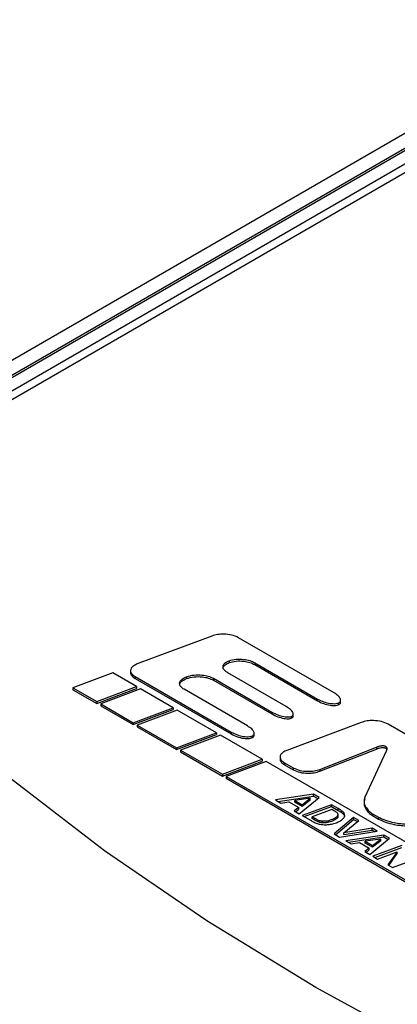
# Paper-space layout 'Sheet1' of a CAD drawing. Header units: millimetres. Extents: x -1 to 420, y -14 to 297.
# Tile 89 of 110: x 316 to 319.31, y 240.29 to 248.92. Entities that reach past the tile are written whole.
import ezdxf

# ---------------------------------------------------------------- set-up
doc = ezdxf.new("R2010")
doc.units = ezdxf.units.MM

psp = doc.layouts.new('Sheet1')

# ---------------------------------------------------------------- linework, layer by layer
at = {"color": 7, "linetype": 'Continuous', "lineweight": 25}
for p, q in [((331.9949, 255.2067), (306.1431, 240.2828)), ((332.0156, 255.0862), (306.3934, 240.2948)), ((332.0456, 255.0832), (306.4234, 240.2918)), ((332.0456, 254.9672), (306.6243, 240.2918)), ((331.9632, 254.8452), (313.7906, 244.3543)), ((317.6855, 243.5171), (317.0321, 243.2722)), ((318.7591, 243.0188), (317.9207, 243.5028)), ((317.8374, 243.3006), (317.8374, 243.2843)), ((316.973, 243.2154), (316.973, 243.195)), ((318.0635, 243.2829), (318.6147, 242.9647)), ((318.0635, 243.2829), (318.0635, 243.2666)), ((318.0635, 243.2666), (318.6147, 242.9484)), ((316.8165, 243.194), (316.4672, 243.0625)), ((317.0255, 243.0734), (316.8165, 243.194)), ((317.0121, 243.1622), (317.8565, 242.6747)), ((317.0121, 243.1622), (317.0121, 243.1459)), ((317.0121, 243.1459), (317.8565, 242.6584)), ((317.4623, 243.16), (317.4645, 243.1608)), ((317.4623, 243.16), (317.4623, 243.1437)), ((317.4623, 243.1437), (317.4645, 243.1445)), ((317.4645, 243.1608), (317.4645, 243.1445)), ((317.6998, 243.1466), (318.2126, 242.8505)), ((317.6998, 243.1466), (317.6998, 243.1302)), ((317.6998, 243.1302), (318.2126, 242.8342)), ((318.3393, 242.898), (317.8264, 243.1941)), ((316.4672, 243.0625), (316.6762, 242.9419)), ((316.4672, 243.0625), (316.4672, 243.0462)), ((316.4672, 243.0462), (316.6762, 242.9255)), ((316.6762, 242.9419), (317.0255, 243.0734)), ((316.6762, 242.9255), (317.0255, 243.0571)), ((317.0601, 243.0534), (316.7107, 242.9219)), ((317.0255, 243.0734), (317.0255, 243.0571)), ((317.3459, 242.8884), (317.0601, 243.0534)), ((317.9995, 242.7283), (317.4423, 243.0501)), ((316.6762, 242.9419), (316.6762, 242.9255)), ((318.6147, 242.9647), (318.6147, 242.9484)), ((318.8163, 242.9368), (318.8163, 242.9572)), ((316.7107, 242.9219), (316.9966, 242.7569)), ((316.7107, 242.9219), (316.7107, 242.9056)), ((316.7107, 242.9056), (316.9966, 242.7406)), ((316.9966, 242.7569), (317.3459, 242.8884)), ((316.9966, 242.7406), (317.3459, 242.8721)), ((317.3805, 242.8685), (317.0311, 242.737)), ((317.3459, 242.8884), (317.3459, 242.8721)), ((317.7261, 242.669), (317.3805, 242.8685)), ((318.7945, 242.9297), (318.7945, 242.9134)), ((318.2126, 242.8505), (318.2126, 242.8342)), ((318.3835, 242.8122), (318.3835, 242.7959)), ((318.4007, 242.8143), (318.4007, 242.8347)), ((316.9966, 242.7569), (316.9966, 242.7406)), ((317.0311, 242.737), (317.3767, 242.5375)), ((317.0311, 242.737), (317.0311, 242.7206)), ((317.0311, 242.7206), (317.3767, 242.5211)), ((318.9979, 242.7595), (318.3445, 242.5145)), ((319.4972, 242.5927), (319.2331, 242.7452)), ((317.3767, 242.5375), (317.7261, 242.669)), ((317.3767, 242.5211), (317.7261, 242.6526)), ((317.7607, 242.649), (317.4113, 242.5175)), ((317.7261, 242.669), (317.7261, 242.6526)), ((318.1272, 242.4374), (317.7607, 242.649)), ((317.8565, 242.6747), (317.8565, 242.6584)), ((318.0356, 242.6394), (318.0356, 242.6231)), ((318.0571, 242.6462), (318.0571, 242.6666)), ((317.3767, 242.5375), (317.3767, 242.5211)), ((317.4113, 242.5175), (317.7795, 242.3049)), ((317.4113, 242.5175), (317.4113, 242.5012)), ((318.6338, 242.348), (319.1297, 242.5428)), ((318.6338, 242.3317), (319.1297, 242.5265)), ((319.1297, 242.5428), (319.1297, 242.5265)), ((317.4113, 242.5012), (317.7795, 242.2886)), ((317.7795, 242.3049), (318.1272, 242.4374)), ((318.1272, 242.4374), (318.1272, 242.4211)), ((318.2854, 242.4578), (318.2854, 242.4374)), ((319.2159, 242.5074), (319.0288, 242.1056)), ((317.7795, 242.2886), (318.1272, 242.4211)), ((318.1618, 242.4175), (317.8124, 242.2859)), ((321.4982, 240.4913), (318.1618, 242.4175)), ((318.3245, 242.4046), (318.4005, 242.3607)), ((318.3245, 242.4046), (318.3245, 242.3883)), ((318.3245, 242.3883), (318.4005, 242.3444)), ((318.4005, 242.3607), (318.4005, 242.3444)), ((318.6338, 242.348), (318.6338, 242.3317)), ((317.7795, 242.3049), (317.7795, 242.2886)), ((317.8124, 242.2859), (321.1489, 240.3598)), ((317.8124, 242.2859), (317.8124, 242.2696)), ((317.8124, 242.2696), (321.1489, 240.3435)), ((318.5769, 242.1296), (318.2443, 242.0795)), ((318.2443, 242.0795), (318.2903, 242.053)), ((318.2668, 242.0665), (318.5769, 242.1133)), ((318.55, 242.0942), (318.4132, 242.0758)), ((318.4522, 241.9595), (318.6266, 242.1009)), ((318.4783, 242.0382), (318.55, 242.0942)), ((318.55, 242.0779), (318.4783, 242.0219)), ((318.55, 242.0779), (318.55, 242.0942)), ((318.6266, 242.1009), (318.5769, 242.1296)), ((318.5769, 242.1133), (318.5769, 242.1296)), ((318.5769, 242.1133), (318.6148, 242.0914)), ((318.2903, 242.053), (318.3627, 242.0646)), ((318.3627, 242.0646), (318.4489, 242.0149)), ((318.4489, 242.0149), (318.4098, 241.984)), ((318.4132, 242.0758), (318.4783, 242.0382)), ((318.4132, 242.0595), (318.4132, 242.0758)), ((318.4783, 242.0219), (318.4132, 242.0595)), ((318.4217, 241.9771), (318.4489, 241.9986)), ((318.4489, 241.9986), (318.4489, 242.0149)), ((318.4783, 242.0219), (318.4783, 242.0382)), ((318.7354, 242.0381), (318.4802, 241.9433)), ((318.4974, 241.9334), (318.7354, 242.0218)), ((318.7379, 241.9967), (318.566, 241.9328)), ((318.794, 242.0043), (318.7354, 242.0381)), ((318.7354, 242.0218), (318.7354, 242.0381)), ((318.7354, 242.0218), (318.794, 241.988)), ((318.7638, 241.9817), (318.7379, 241.9967)), ((318.794, 241.988), (318.794, 242.0043)), ((318.4098, 241.984), (318.4522, 241.9595)), ((318.4802, 241.9433), (318.5569, 241.8991)), ((318.566, 241.9328), (318.5887, 241.9197)), ((318.566, 241.9164), (318.566, 241.9328)), ((318.5887, 241.9033), (318.566, 241.9164)), ((318.5887, 241.9033), (318.5887, 241.9197)), ((318.9304, 241.9255), (318.7597, 241.782)), ((318.7661, 241.9051), (318.7661, 241.9214)), ((318.7712, 241.7753), (318.9304, 241.9092)), ((318.7922, 241.9288), (318.7922, 241.9451)), ((318.7931, 241.9359), (318.7922, 241.9288)), ((318.7934, 241.9359), (318.7934, 241.9522)), ((318.8245, 241.9695), (318.8245, 241.9858)), ((318.8433, 241.9525), (318.8433, 241.9688)), ((318.975, 241.8998), (318.9304, 241.9255)), ((318.9304, 241.9092), (318.9304, 241.9255)), ((318.9304, 241.9092), (318.9633, 241.8902)), ((319.097, 241.9586), (319.1487, 241.9288)), ((319.097, 241.9586), (319.097, 241.9423)), ((319.097, 241.9423), (319.1487, 241.9124)), ((319.1487, 241.9288), (319.1487, 241.9124)), ((318.6273, 241.8844), (318.6273, 241.9008)), ((318.6584, 241.8791), (318.6584, 241.8954)), ((318.7116, 241.8841), (318.7116, 241.9004)), ((318.844, 241.7923), (318.975, 241.8998)), ((319.0925, 241.8319), (318.844, 241.7923)), ((319.1369, 241.8063), (319.0925, 241.8319)), ((319.0925, 241.8156), (319.0925, 241.8319)), ((318.7597, 241.782), (318.8074, 241.7544)), ((318.8074, 241.7544), (319.1369, 241.8063)), ((318.844, 241.776), (319.0925, 241.8156)), ((318.844, 241.776), (318.844, 241.7923)), ((319.1958, 241.7723), (318.8632, 241.7222)), ((318.8857, 241.7093), (319.1958, 241.756)), ((319.1689, 241.7369), (319.0321, 241.7185)), ((319.0711, 241.6022), (319.2455, 241.7436)), ((319.0925, 241.8156), (319.1147, 241.8028)), ((319.0972, 241.6809), (319.1689, 241.7369)), ((319.1689, 241.7206), (319.1689, 241.7369)), ((319.2455, 241.7436), (319.1958, 241.7723)), ((319.1958, 241.756), (319.1958, 241.7723)), ((319.1958, 241.756), (319.2337, 241.7341)), ((318.8632, 241.7222), (318.9092, 241.6957)), ((318.9092, 241.6957), (318.9816, 241.7074)), ((318.9816, 241.7074), (319.0678, 241.6576)), ((319.0678, 241.6576), (319.0287, 241.6267)), ((319.0321, 241.7185), (319.0972, 241.6809)), ((319.0321, 241.7022), (319.0321, 241.7185)), ((319.0972, 241.6646), (319.0321, 241.7022)), ((319.0678, 241.6413), (319.0678, 241.6576)), ((319.1689, 241.7206), (319.0972, 241.6646)), ((319.0972, 241.6646), (319.0972, 241.6809)), ((319.3546, 241.6806), (319.0996, 241.5858)), ((319.1168, 241.5759), (319.3546, 241.6643)), ((319.0287, 241.6267), (319.0711, 241.6022)), ((319.0406, 241.6198), (319.0678, 241.6413)), ((319.0996, 241.5858), (319.1412, 241.5617)), ((319.1412, 241.5617), (319.3126, 241.6254)), ((319.3126, 241.6254), (319.2305, 241.5102)), ((319.2387, 241.5054), (319.3126, 241.6091)), ((319.2721, 241.4862), (319.5272, 241.581)), ((319.3126, 241.6091), (319.3126, 241.6254)), ((319.2305, 241.5102), (319.2721, 241.4862))]:
    psp.add_line(p, q, dxfattribs=at)
at = {"color": 8, "linetype": 'Continuous', "lineweight": 25}
psp.add_line((318.8514, 241.942), (318.8514, 241.9512), dxfattribs=at)
at = {"color": 7, "linetype": 'Continuous', "lineweight": 25, "flags": 128}
psp.add_lwpolyline([(325.3871, 237.6598), (324.1487, 238.0278), (322.9481, 238.4355), (321.7893, 238.8816), (320.6758, 239.3647), (319.6112, 239.8832), (318.5989, 240.4356), (317.6421, 241.0199), (316.7439, 241.6345), (315.9071, 242.2773), (315.1343, 242.9463), (314.4281, 243.6394), (313.7906, 244.3543)], dxfattribs=at)
at = {"color": 7, "linetype": 'Continuous', "lineweight": 25}
for points, knots in [([(317.9207, 243.5028), (317.9019, 243.5112), (317.8639, 243.528), (317.797, 243.5347), (317.7353, 243.5318), (317.702, 243.522), (317.6855, 243.5171)], [0, 0, 0, 0, 0.277481, 0.560101, 0.781767, 1, 1, 1, 1]), ([(317.8264, 243.1941), (317.8168, 243.2005), (317.7984, 243.2129), (317.7848, 243.2355), (317.7844, 243.2592), (317.8007, 243.2835), (317.8248, 243.2947), (317.8374, 243.3006)], [0, 0, 0, 0, 0.206465, 0.393607, 0.569984, 0.77651, 1, 1, 1, 1]), ([(317.8374, 243.3006), (317.8575, 243.306), (317.8987, 243.317), (317.9636, 243.3143), (318.0208, 243.3033), (318.0493, 243.2897), (318.0635, 243.2829)], [0, 0, 0, 0, 0.269131, 0.549706, 0.774796, 1, 1, 1, 1]), ([(317.8374, 243.2843), (317.8575, 243.2896), (317.8987, 243.3006), (317.9636, 243.2979), (318.0208, 243.287), (318.0493, 243.2734), (318.0635, 243.2666)], [0, 0, 0, 0, 0.269131, 0.549706, 0.774796, 1, 1, 1, 1]), ([(293.4853, 208.4422), (294.2925, 208.5721), (295.9075, 208.8321), (298.2706, 209.3274), (300.753, 209.9399), (303.3209, 210.7071), (305.9454, 211.6444), (308.4584, 212.6877), (310.8548, 213.8235), (313.1306, 215.0378), (315.3674, 216.3708), (317.5618, 217.8188), (319.7281, 219.3715), (322.2303, 221.2904), (325.0362, 223.5859), (328.1649, 226.2459), (331.0446, 228.6834), (333.7381, 230.8731), (336.26, 232.8085), (338.9109, 234.6834), (341.4131, 236.2786), (343.7335, 237.6051), (345.8218, 238.6872), (348.0064, 239.7047), (350.2856, 240.6469), (352.5224, 241.4548), (354.6977, 242.1356), (356.7848, 242.712), (358.2188, 243.0379), (358.9355, 243.2008)], [0, 0, 0, 0, 0.027717, 0.05546, 0.083177, 0.117121, 0.151185, 0.185354, 0.219572, 0.253751, 0.287773, 0.32568, 0.363607, 0.401527, 0.462639, 0.523763, 0.584887, 0.631004, 0.677154, 0.723264, 0.769326, 0.800145, 0.831038, 0.861937, 0.892791, 0.923577, 0.949045, 0.974532, 1, 1, 1, 1]), ([(317.0321, 243.2722), (317.0204, 243.2669), (316.998, 243.2569), (316.9774, 243.2357), (316.9703, 243.2115), (316.98, 243.1846), (317.0011, 243.1699), (317.0121, 243.1622)], [0, 0, 0, 0, 0.199042, 0.381173, 0.556606, 0.767771, 1, 1, 1, 1]), ([(317.7867, 243.2309), (317.7864, 243.2345), (317.7853, 243.2465), (317.8012, 243.2672), (317.825, 243.2784), (317.8374, 243.2843)], [0, 0, 0, 0, 0.16659, 0.566856, 1, 1, 1, 1]), ([(358.9601, 243.1379), (358.2435, 242.9786), (356.8098, 242.6599), (354.7228, 242.092), (352.5474, 241.418), (350.3106, 240.6152), (348.0312, 239.6771), (345.8467, 238.6627), (343.7589, 237.5829), (341.4386, 236.2585), (338.9365, 234.6651), (336.2855, 232.7916), (333.7639, 230.8572), (331.0705, 228.668), (328.1909, 226.2306), (325.0624, 223.5701), (322.2568, 221.2737), (319.7548, 219.3537), (317.5884, 217.7997), (315.3938, 216.35), (313.1564, 215.0152), (310.8796, 213.7988), (308.4824, 212.6604), (305.9688, 211.6139), (303.3437, 210.6727), (300.775, 209.9005), (298.2916, 209.2821), (295.9271, 208.78), (294.3111, 208.5132), (293.5035, 208.3799)], [0, 0, 0, 0, 0.0254296, 0.0508787, 0.0763087, 0.1070663, 0.1378927, 0.1687637, 0.19963, 0.2304211, 0.2764661, 0.3225589, 0.3686921, 0.4147922, 0.4759156, 0.5370396, 0.5981514, 0.6360842, 0.6740234, 0.7119423, 0.7459924, 0.7801988, 0.8144449, 0.8486418, 0.8827347, 0.9167087, 0.9444636, 0.9722443, 1, 1, 1, 1]), ([(316.9731, 243.1971), (316.9731, 243.1969), (316.9704, 243.1879), (316.9812, 243.1682), (317.0015, 243.1536), (317.0121, 243.1459)], [0, 0, 0, 0, 0.008239, 0.480563, 1, 1, 1, 1]), ([(317.4423, 243.0501), (317.4327, 243.0566), (317.4144, 243.069), (317.402, 243.0923), (317.4037, 243.1168), (317.4228, 243.1419), (317.4487, 243.1538), (317.4623, 243.16)], [0, 0, 0, 0, 0.198992, 0.381086, 0.556555, 0.767784, 1, 1, 1, 1]), ([(317.4048, 243.0849), (317.4047, 243.0895), (317.4044, 243.1032), (317.4233, 243.1256), (317.4489, 243.1374), (317.4623, 243.1437)], [0, 0, 0, 0, 0.197053, 0.579526, 1, 1, 1, 1]), ([(317.4645, 243.1608), (317.4859, 243.1667), (317.5291, 243.1786), (317.597, 243.1772), (317.6563, 243.167), (317.6854, 243.1533), (317.6998, 243.1466)], [0, 0, 0, 0, 0.2776419, 0.5602231, 0.7818075, 1, 1, 1, 1]), ([(317.4645, 243.1445), (317.4859, 243.1504), (317.5291, 243.1623), (317.597, 243.1609), (317.6563, 243.1506), (317.6854, 243.137), (317.6998, 243.1302)], [0, 0, 0, 0, 0.2776419, 0.5602231, 0.7818075, 1, 1, 1, 1]), ([(318.6147, 242.9647), (318.6318, 242.9561), (318.6642, 242.9399), (318.7125, 242.9275), (318.7492, 242.9237), (318.7741, 242.924), (318.7879, 242.9279), (318.7945, 242.9297)], [0, 0, 0, 0, 0.337221, 0.637265, 0.773358, 0.893223, 1, 1, 1, 1]), ([(318.6147, 242.9484), (318.6318, 242.9398), (318.6642, 242.9235), (318.7125, 242.9112), (318.7492, 242.9074), (318.7741, 242.9077), (318.7879, 242.9115), (318.7945, 242.9134)], [0, 0, 0, 0, 0.337221, 0.637265, 0.773358, 0.893223, 1, 1, 1, 1]), ([(318.7945, 242.9297), (318.7989, 242.9317), (318.8078, 242.9359), (318.815, 242.9452), (318.8171, 242.9559), (318.8131, 242.9724), (318.7956, 242.9951), (318.772, 243.0105), (318.7591, 243.0188)], [0, 0, 0, 0, 0.095093, 0.189025, 0.290415, 0.404155, 0.674026, 1, 1, 1, 1]), ([(291.3915, 209.4487), (291.8989, 209.516), (293.2741, 209.6985), (295.476, 210.0973), (297.9664, 210.6713), (300.3804, 211.3521), (302.7057, 212.1261), (304.9234, 212.9803), (307.0323, 213.9057), (309.04, 214.8909), (311.2248, 216.0758), (313.5481, 217.4786), (315.9793, 219.1074), (318.4088, 220.8779), (320.8455, 222.7815), (323.7705, 225.183), (327.0824, 227.9895), (330.2575, 230.623), (332.8949, 232.6819), (334.9345, 234.1893), (337.0617, 235.6554), (339.2944, 237.0724), (341.6586, 238.424), (344.1616, 239.6987), (346.7979, 240.8818), (349.5498, 241.9714), (351.4863, 242.5986), (352.4531, 242.9118)], [0, 0, 0, 0, 0.0181844, 0.0492811, 0.0804962, 0.1117804, 0.1430495, 0.1741918, 0.2048489, 0.2355321, 0.2661989, 0.3095315, 0.352901, 0.3962582, 0.4461801, 0.4961067, 0.573894, 0.651674, 0.6902418, 0.7288301, 0.7674001, 0.8059431, 0.8446974, 0.883574, 0.9224649, 0.9612895, 1, 1, 1, 1]), ([(318.3835, 242.8122), (318.3874, 242.814), (318.3952, 242.8178), (318.4006, 242.8266), (318.4011, 242.8366), (318.3951, 242.8526), (318.376, 242.8745), (318.3523, 242.8897), (318.3393, 242.898)], [0, 0, 0, 0, 0.086112, 0.173562, 0.271943, 0.385831, 0.662731, 1, 1, 1, 1]), ([(318.7945, 242.9134), (318.7989, 242.9154), (318.8077, 242.9195), (318.8152, 242.9288), (318.8159, 242.9355), (318.8163, 242.9389)], [0, 0, 0, 0, 0.329907, 0.655785, 1, 1, 1, 1]), ([(318.2126, 242.8505), (318.2294, 242.8419), (318.261, 242.8257), (318.3073, 242.8125), (318.342, 242.8078), (318.365, 242.8073), (318.3777, 242.8106), (318.3835, 242.8122)], [0, 0, 0, 0, 0.3487776, 0.6528564, 0.7868993, 0.9014534, 1, 1, 1, 1]), ([(318.2126, 242.8342), (318.2294, 242.8256), (318.261, 242.8094), (318.3073, 242.7962), (318.342, 242.7915), (318.365, 242.791), (318.3777, 242.7943), (318.3835, 242.7959)], [0, 0, 0, 0, 0.3487776, 0.6528564, 0.7868993, 0.9014534, 1, 1, 1, 1]), ([(318.3835, 242.7959), (318.3873, 242.7977), (318.3951, 242.8015), (318.4002, 242.8092), (318.4002, 242.8142), (318.4001, 242.8164)], [0, 0, 0, 0, 0.361835, 0.729297, 1, 1, 1, 1]), ([(319.2331, 242.7452), (319.2143, 242.7535), (319.1763, 242.7704), (319.1094, 242.7771), (319.0477, 242.7742), (319.0144, 242.7644), (318.9979, 242.7595)], [0, 0, 0, 0, 0.277683, 0.560285, 0.781863, 1, 1, 1, 1]), ([(318.0356, 242.6394), (318.0401, 242.6415), (318.0488, 242.6456), (318.0559, 242.6549), (318.0579, 242.6655), (318.0538, 242.682), (318.0361, 242.7047), (318.0125, 242.72), (317.9995, 242.7283)], [0, 0, 0, 0, 0.0943206, 0.187689, 0.2888071, 0.4025712, 0.673063, 1, 1, 1, 1]), ([(317.8565, 242.6747), (317.8736, 242.6661), (317.9059, 242.6499), (317.9541, 242.6374), (317.9907, 242.6336), (318.0154, 242.6338), (318.0292, 242.6377), (318.0356, 242.6394)], [0, 0, 0, 0, 0.338019, 0.638387, 0.774343, 0.893838, 1, 1, 1, 1]), ([(317.8565, 242.6584), (317.8736, 242.6498), (317.9059, 242.6336), (317.9541, 242.6211), (317.9907, 242.6173), (318.0154, 242.6175), (318.0292, 242.6213), (318.0356, 242.6231)], [0, 0, 0, 0, 0.338019, 0.638387, 0.774343, 0.893838, 1, 1, 1, 1]), ([(318.0356, 242.6231), (318.04, 242.6252), (318.0488, 242.6292), (318.056, 242.6384), (318.0567, 242.6449), (318.057, 242.6482)], [0, 0, 0, 0, 0.332086, 0.660819, 1, 1, 1, 1]), ([(318.3445, 242.5145), (318.3328, 242.5093), (318.3103, 242.4993), (318.2898, 242.478), (318.2827, 242.4538), (318.2924, 242.427), (318.3134, 242.4123), (318.3245, 242.4046)], [0, 0, 0, 0, 0.199071, 0.381207, 0.556671, 0.767856, 1, 1, 1, 1]), ([(319.1297, 242.5428), (319.1376, 242.5457), (319.1519, 242.551), (319.1719, 242.5552), (319.187, 242.5564), (319.1979, 242.5556), (319.2072, 242.5531), (319.2143, 242.5489), (319.2192, 242.5431), (319.2224, 242.5345), (319.2219, 242.5222), (319.2181, 242.5127), (319.2159, 242.5074)], [0, 0, 0, 0, 0.169389, 0.304326, 0.377972, 0.44172, 0.499898, 0.558097, 0.62186, 0.695535, 0.830542, 1, 1, 1, 1]), ([(319.1297, 242.5265), (319.1376, 242.5294), (319.1519, 242.5346), (319.1719, 242.5389), (319.187, 242.54), (319.1979, 242.5392), (319.2072, 242.5367), (319.2143, 242.5325), (319.2189, 242.5273), (319.2201, 242.5235), (319.2207, 242.5217)], [0, 0, 0, 0, 0.249508, 0.448268, 0.556749, 0.650648, 0.736344, 0.822071, 0.915993, 1, 1, 1, 1]), ([(318.2855, 242.4394), (318.2855, 242.4393), (318.2828, 242.4303), (318.2936, 242.4106), (318.3139, 242.3959), (318.3245, 242.3883)], [0, 0, 0, 0, 0.008378, 0.480749, 1, 1, 1, 1]), ([(318.4005, 242.3607), (318.4192, 242.3524), (318.457, 242.3357), (318.5236, 242.3293), (318.5848, 242.3328), (318.6176, 242.343), (318.6338, 242.348)], [0, 0, 0, 0, 0.2781211, 0.5600662, 0.781315, 1, 1, 1, 1]), ([(318.4005, 242.3444), (318.4192, 242.3361), (318.457, 242.3194), (318.5236, 242.313), (318.5848, 242.3164), (318.6176, 242.3266), (318.6338, 242.3317)], [0, 0, 0, 0, 0.2781211, 0.5600662, 0.781315, 1, 1, 1, 1]), ([(352.9626, 242.0994), (352.365, 241.9413), (351.1696, 241.625), (349.1193, 240.9752), (346.8367, 240.1353), (344.3752, 239.0689), (342.0353, 237.9084), (339.7706, 236.6438), (337.5809, 235.2849), (335.4552, 233.8411), (333.4208, 232.3518), (330.7871, 230.3065), (327.6189, 227.6788), (324.3179, 224.8632), (321.4045, 222.4448), (318.9717, 220.5165), (316.5434, 218.7161), (314.1101, 217.0521), (311.7824, 215.6102), (309.5895, 214.3833), (307.5699, 213.3535), (305.4528, 212.3754), (303.2314, 211.4634), (300.9095, 210.6172), (298.5042, 209.8341), (296.0326, 209.1057), (294.3336, 208.6631), (293.4853, 208.4422)], [0, 0, 0, 0, 0.0237284, 0.0474568, 0.0840997, 0.1208221, 0.1575719, 0.1942522, 0.2331839, 0.2721463, 0.3111292, 0.3500889, 0.4291391, 0.5081986, 0.5591873, 0.6101713, 0.6547022, 0.6992452, 0.7437526, 0.7754838, 0.8072309, 0.8389543, 0.8711102, 0.9033622, 0.9356349, 0.9678637, 1, 1, 1, 1]), ([(319.0288, 242.1056), (319.0252, 242.0914), (319.0177, 242.0619), (319.0338, 242.0208), (319.059, 241.985), (319.0846, 241.9672), (319.097, 241.9586)], [0, 0, 0, 0, 0.271478, 0.562423, 0.788635, 1, 1, 1, 1]), ([(319.0288, 242.0893), (319.0252, 242.075), (319.0177, 242.0456), (319.0338, 242.0045), (319.059, 241.9687), (319.0846, 241.9509), (319.097, 241.9423)], [0, 0, 0, 0, 0.271478, 0.562423, 0.788635, 1, 1, 1, 1]), ([(318.8245, 241.9858), (318.8203, 241.9885), (318.8105, 241.9948), (318.8, 242.0008), (318.794, 242.0043)], [0, 0, 0, 0, 0.421513, 1, 1, 1, 1]), ([(318.5887, 241.9197), (318.5965, 241.9152), (318.6085, 241.9083), (318.6224, 241.9027), (318.6273, 241.9008)], [0, 0, 0, 0, 0.650618, 1, 1, 1, 1]), ([(318.7116, 241.9004), (318.7223, 241.9033), (318.7425, 241.9086), (318.7586, 241.9174), (318.7661, 241.9214)], [0, 0, 0, 0, 0.533226, 1, 1, 1, 1]), ([(318.7661, 241.9051), (318.7566, 241.9), (318.7403, 241.8913), (318.72, 241.8862), (318.7116, 241.8841)], [0, 0, 0, 0, 0.58537, 1, 1, 1, 1]), ([(318.7887, 241.9644), (318.7853, 241.9673), (318.7781, 241.9735), (318.7688, 241.9788), (318.7638, 241.9817)], [0, 0, 0, 0, 0.455951, 1, 1, 1, 1]), ([(318.7661, 241.9214), (318.7733, 241.9258), (318.7849, 241.9327), (318.7902, 241.9417), (318.7922, 241.9451)], [0, 0, 0, 0, 0.623147, 1, 1, 1, 1]), ([(318.7922, 241.9288), (318.7911, 241.9267), (318.7889, 241.9222), (318.7803, 241.914), (318.7718, 241.9086), (318.7661, 241.9051)], [0, 0, 0, 0, 0.230578, 0.495577, 1, 1, 1, 1]), ([(318.7922, 241.9451), (318.793, 241.949), (318.7946, 241.9556), (318.7904, 241.9618), (318.7887, 241.9644)], [0, 0, 0, 0, 0.578725, 1, 1, 1, 1]), ([(318.794, 241.988), (318.8013, 241.9838), (318.8118, 241.9778), (318.8216, 241.9714), (318.8245, 241.9695)], [0, 0, 0, 0, 0.698427, 1, 1, 1, 1]), ([(318.8097, 241.8948), (318.8152, 241.8981), (318.8247, 241.9039), (318.8322, 241.9106), (318.8353, 241.9135)], [0, 0, 0, 0, 0.57748, 1, 1, 1, 1]), ([(318.8433, 241.9688), (318.8405, 241.9721), (318.8351, 241.9781), (318.8279, 241.9834), (318.8245, 241.9858)], [0, 0, 0, 0, 0.537583, 1, 1, 1, 1]), ([(318.8245, 241.9695), (318.8287, 241.9664), (318.8359, 241.9611), (318.8411, 241.955), (318.8433, 241.9525)], [0, 0, 0, 0, 0.581975, 1, 1, 1, 1]), ([(318.8353, 241.9135), (318.8386, 241.917), (318.8444, 241.9231), (318.8476, 241.9297), (318.849, 241.9326)], [0, 0, 0, 0, 0.576523, 1, 1, 1, 1]), ([(318.8514, 241.9512), (318.8505, 241.9546), (318.8491, 241.9607), (318.8451, 241.9663), (318.8433, 241.9688)], [0, 0, 0, 0, 0.558964, 1, 1, 1, 1]), ([(318.8433, 241.9525), (318.8455, 241.9493), (318.8494, 241.9436), (318.8508, 241.9376), (318.8514, 241.9349)], [0, 0, 0, 0, 0.560239, 1, 1, 1, 1]), ([(318.849, 241.9326), (318.8501, 241.9361), (318.8522, 241.9422), (318.8516, 241.9485), (318.8514, 241.9512)], [0, 0, 0, 0, 0.56676, 1, 1, 1, 1]), ([(319.1487, 241.9288), (319.1686, 241.9194), (319.2103, 241.8997), (319.2978, 241.876), (319.3672, 241.8706), (319.4085, 241.8674)], [0, 0, 0, 0, 0.268718, 0.564556, 1, 1, 1, 1]), ([(319.1487, 241.9124), (319.1686, 241.903), (319.2103, 241.8833), (319.2978, 241.8597), (319.3672, 241.8543), (319.4085, 241.851)], [0, 0, 0, 0, 0.268718, 0.564556, 1, 1, 1, 1]), ([(318.5569, 241.8991), (318.5661, 241.8937), (318.5805, 241.8855), (318.597, 241.8786), (318.6029, 241.8762)], [0, 0, 0, 0, 0.64404, 1, 1, 1, 1]), ([(318.6273, 241.8844), (318.6208, 241.8871), (318.607, 241.8928), (318.5951, 241.8997), (318.5887, 241.9033)], [0, 0, 0, 0, 0.468919, 1, 1, 1, 1]), ([(318.6029, 241.8762), (318.6136, 241.8726), (318.6318, 241.8665), (318.6524, 241.8642), (318.6608, 241.8632)], [0, 0, 0, 0, 0.591076, 1, 1, 1, 1]), ([(318.6273, 241.9008), (318.6327, 241.8992), (318.6426, 241.8964), (318.6535, 241.8957), (318.6584, 241.8954)], [0, 0, 0, 0, 0.550988, 1, 1, 1, 1]), ([(318.6584, 241.8791), (318.6522, 241.8795), (318.6413, 241.8803), (318.6315, 241.8832), (318.6273, 241.8844)], [0, 0, 0, 0, 0.567483, 1, 1, 1, 1]), ([(318.6584, 241.8954), (318.6682, 241.8955), (318.6863, 241.8956), (318.7036, 241.8989), (318.7116, 241.9004)], [0, 0, 0, 0, 0.534878, 1, 1, 1, 1]), ([(318.7116, 241.8841), (318.7015, 241.8822), (318.6841, 241.879), (318.666, 241.8791), (318.6584, 241.8791)], [0, 0, 0, 0, 0.583876, 1, 1, 1, 1]), ([(318.6608, 241.8632), (318.6746, 241.8627), (318.7002, 241.8619), (318.7249, 241.8659), (318.7362, 241.8678)], [0, 0, 0, 0, 0.540961, 1, 1, 1, 1]), ([(318.7362, 241.8678), (318.7509, 241.8713), (318.7782, 241.8779), (318.7998, 241.8895), (318.8097, 241.8948)], [0, 0, 0, 0, 0.5414386, 1, 1, 1, 1])]:
    psp.add_open_spline(points, degree=3, knots=knots, dxfattribs=at)

doc.saveas('drawing.dxf')
